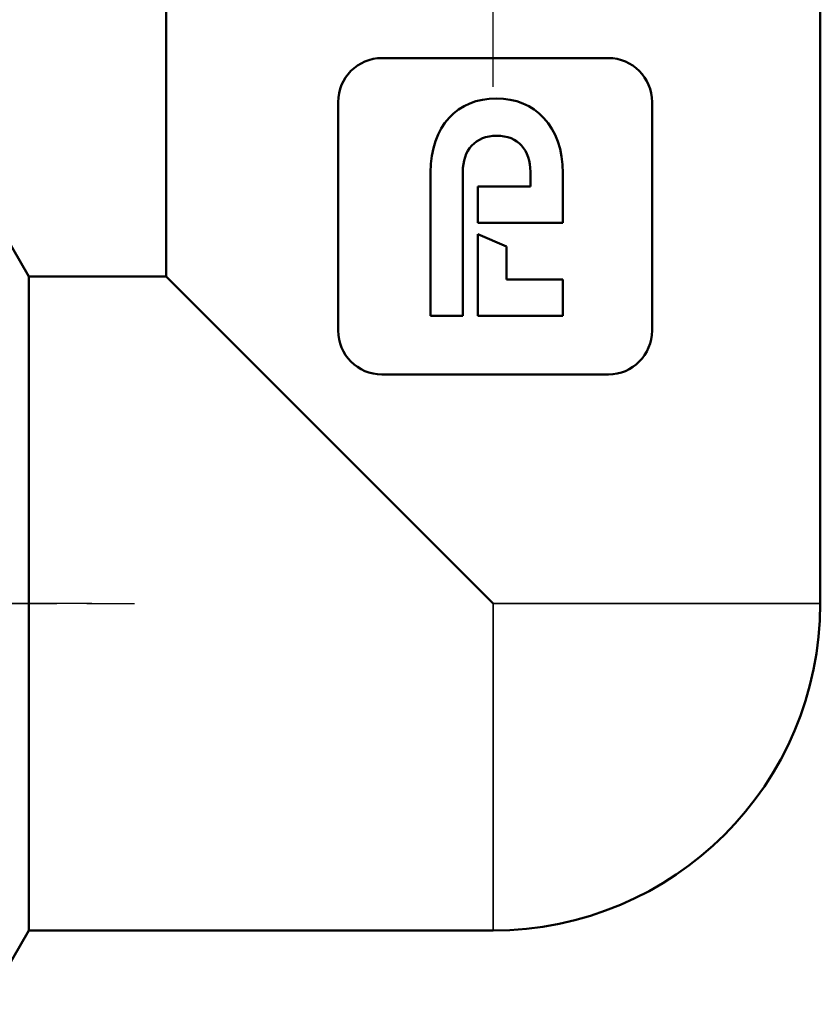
# Model space of a CAD drawing. Header units: millimetres. Extents: x -786 to 1941, y -69 to 356.
# Tile 14 of 19: x 68 to 87, y 182 to 206. Entities that reach past the tile are written whole.
import ezdxf

# ---------------------------------------------------------------- set-up
doc = ezdxf.new("R2010")
doc.units = ezdxf.units.MM
doc.linetypes.add('CHAIN', pattern=[0.7087, 0.4724, -0.0591, 0.1181, -0.0591])
for name, color, linetype, lineweight in [('Видимые тонкие (ГОСТ)', 7, 'Continuous', 35), ('Видимый контур (ГОСТ)', 7, 'Continuous', 50), ('Осевая линия (ГОСТ)', 7, 'Continuous', 25), ('Размер (ГОСТ)', 7, 'Continuous', 25)]:
    doc.layers.add(name, color=color, linetype=linetype, lineweight=lineweight)
doc.styles.add('Обычный текст (ГОСТ)', font='GOST Common Italic.ttf')
doc.dimstyles.new('Обычный (ГОСТ)', dxfattribs={"dimtxt": 3.5, "dimasz": 3.5, "dimexe": 1, "dimexo": 0, "dimgap": 0.5, "dimtad": 1, "dimrnd": 1e-08, "dimtxsty": 'Обычный текст (ГОСТ)', "dimblk": 'Filled-1', "dimcen": 0.09, "dimdle": 15, "dimclrd": 256, "dimclre": 256, "dimclrt": 256, "dimazin": 2, "dimtfac": 0.714286, "dimtdec": 3, "dimtmove": 0, "dimatfit": 3, "dimfxl": 1, "dimtolj": 1, "dimlwd": 25, "dimlwe": 25, "dimarcsym": 0})

# ---------------------------------------------------------------- blocks, each defined once
blk = doc.blocks.new('Filled-1')
at = {"color": 0}
for p, q in [((0, 0), (-1, 0.1429)), ((-1, 0.1429), (-1, -0.1429)), ((-1, 0), (0, 0)), ((-1, -0.1429), (0, 0))]:
    blk.add_line(p, q, dxfattribs=at)
at = {"color": 0, "flags": 128}
blk.add_lwpolyline([(-1, -0.1429), (0, 0), (-1, 0.1429), (-1, -0.1429)], dxfattribs=at)
at = {"color": 0}
blk.add_solid([(-1, -0.1429), (0, 0), (-1, 0.1429), (-1, -0.1429)], dxfattribs=at)
blk = doc.blocks.new('*D10')
at = {"layer": 'Defpoints', "color": 0, "linetype": 'Continuous', "transparency": 16777216}
for p in [(71.681, 231.36), (35.913, 191.86), (37.731, 191.86)]:
    blk.add_point(p, dxfattribs=at)
at = {"layer": 'Размер (ГОСТ)', "linetype": 'Continuous', "lineweight": 25, "transparency": 16777216}
for p, q in [((71.681, 231.36), (34.913, 231.36)), ((35.913, 227.86), (35.913, 195.36)), ((37.731, 191.86), (34.913, 191.86))]:
    blk.add_line(p, q, dxfattribs=at)
at = {"layer": 'Размер (ГОСТ)', "linetype": 'Continuous', "lineweight": 25, "transparency": 16777216, "xscale": 3.5, "yscale": 3.5, "zscale": 3.5}
for p, rotation in [((35.913, 231.36), 90), ((35.913, 191.86), 270)]:
    blk.add_blockref('Filled-1', p, dxfattribs=dict(at, rotation=rotation))
at = {"layer": 'Размер (ГОСТ)', "linetype": 'Continuous', "lineweight": 25, "transparency": 16777216, "insert": (31.213, 207.209), "char_height": 3.5, "attachment_point": 1, "rotation": 90, "style": 'Обычный текст (ГОСТ)'}
blk.add_mtext('\\A1;39,5', dxfattribs=at)

msp = doc.modelspace()

# ---------------------------------------------------------------- linework, layer by layer
at = {"layer": 'Видимые тонкие (ГОСТ)'}
for q in [(86.981, 191.86), (79.231, 184.11)]:
    msp.add_line((79.231, 191.86), q, dxfattribs=at)
at = {"layer": 'Видимый контур (ГОСТ)'}
for p, q in [((71.481, 206.61), (71.481, 199.61)), ((86.981, 206.61), (86.981, 191.86)), ((81.962, 204.79), (76.594, 204.79)), ((75.56, 203.748), (75.56, 198.332)), ((82.995, 198.332), (82.995, 203.748)), ((77.749, 198.683), (77.749, 202.08)), ((78.511, 202.093), (78.511, 198.683)), ((80.114, 201.743), (80.114, 202.093)), ((80.884, 202.062), (80.884, 200.881)), ((78.867, 201.743), (80.114, 201.743)), ((78.867, 200.881), (78.867, 201.743)), ((68.231, 199.61), (67.221, 201.36)), ((80.884, 200.881), (78.867, 200.881)), ((78.867, 200.613), (79.548, 200.324)), ((78.867, 198.683), (78.867, 200.613)), ((79.548, 200.324), (79.548, 199.544)), ((68.231, 184.11), (68.231, 199.61)), ((71.481, 199.61), (68.231, 199.61)), ((79.231, 191.86), (71.481, 199.61)), ((79.548, 199.544), (80.884, 199.544)), ((80.884, 199.544), (80.884, 198.683)), ((78.511, 198.683), (77.749, 198.683)), ((80.884, 198.683), (78.867, 198.683)), ((76.594, 197.29), (81.962, 197.29)), ((68.231, 184.11), (67.221, 182.36)), ((79.231, 184.11), (68.231, 184.11))]:
    msp.add_line(p, q, dxfattribs=at)
msp.add_arc((79.231, 191.86), 7.75, 270, 0, dxfattribs=at)
for points in [[(76.594, 204.79), (76.023, 204.79), (75.56, 204.323), (75.56, 203.748)], [(82.995, 203.748), (82.995, 204.323), (82.532, 204.79), (81.962, 204.79)], [(77.749, 202.08), (77.749, 203.19), (78.394, 203.834), (79.307, 203.834)], [(79.307, 203.834), (80.212, 203.834), (80.884, 203.181), (80.884, 202.062)], [(79.312, 202.95), (78.81, 202.95), (78.511, 202.608), (78.511, 202.093)], [(80.114, 202.093), (80.114, 202.608), (79.826, 202.95), (79.312, 202.95)], [(75.56, 198.332), (75.56, 197.757), (76.023, 197.29), (76.594, 197.29)], [(81.962, 197.29), (82.532, 197.29), (82.995, 197.757), (82.995, 198.332)]]:
    msp.add_open_spline(points, degree=3, dxfattribs=at)
at = {"layer": 'Осевая линия (ГОСТ)', "linetype": 'CHAIN', "ltscale": 11.993792}
for p, q in [((79.231, 204.11), (79.231, 231.86)), ((37.731, 191.86), (70.731, 191.86)), ((69.721, 191.86), (55.78, 191.86))]:
    msp.add_line(p, q, dxfattribs=at)

# ---------------------------------------------------------------- dimensions: what is measured, and where the dimension line sits
at = {"layer": 'Размер (ГОСТ)', "linetype": 'Continuous', "lineweight": 25}
dim = msp.add_linear_dim(base=(35.913, 191.86), p1=(71.681, 231.36), p2=(37.731, 191.86), angle=270, dimstyle='Обычный (ГОСТ)', override={"dimgap": 0.5, "dimdec": 2, "dimtol": 0, "dimlim": 0, "dimtp": 0, "dimtm": 0, "dimtdec": 3, "dimtofl": 0, "dimatfit": 1}, dxfattribs=at)
dim.commit()
dim.dimension.update_dxf_attribs({"geometry": '*D10', "text_midpoint": (35.913, 211.61), "dimtype": 160})

doc.saveas('drawing.dxf')
